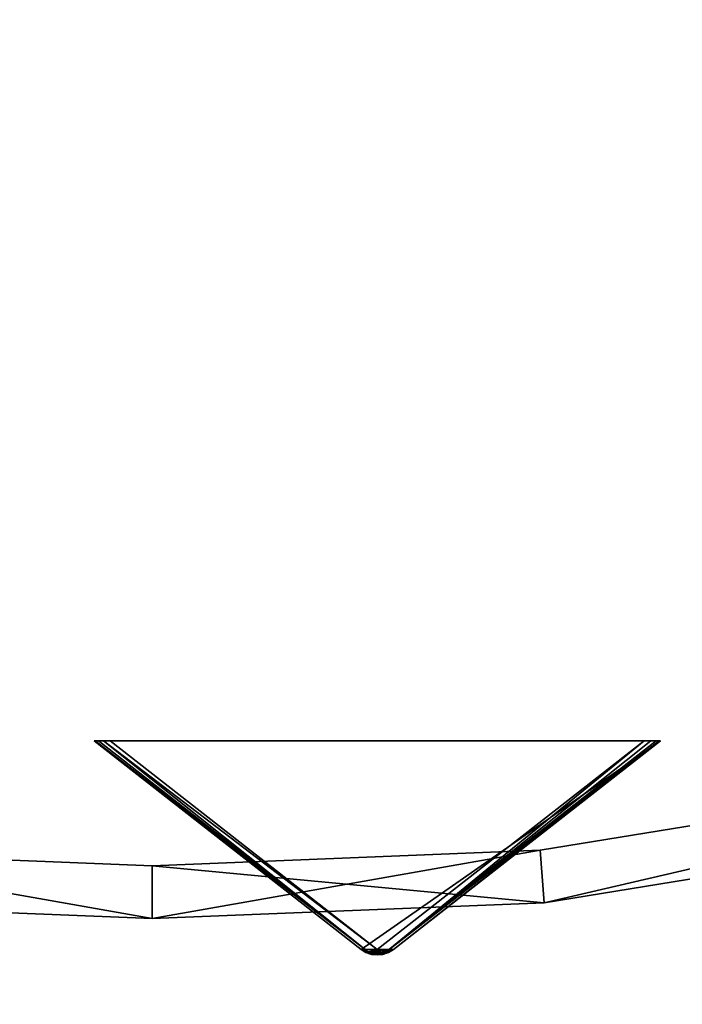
# Model space of a CAD drawing. Extents: x 1035 to 1594, y -280 to 280.
# Tile 50 of 256: x 1310 to 1335, y -188 to -151. Entities that reach past the tile are written whole.
import ezdxf

# ---------------------------------------------------------------- set-up
doc = ezdxf.new("R2010")
doc.units = 0
doc.header["$LTSCALE"] = 25.4
doc.layers.get('0').update_dxf_attribs({"color": 13, "linetype": 'CONTINUOUS'})

# ---------------------------------------------------------------- blocks, each defined once
blk = doc.blocks.new('GRUPUJ_2')
at = {"color": 254}
mesh = blk.add_polyface(dxfattribs=at)
corners = [(194.893, 0.024, 139.625), (194.455, 0.024, 139.625), (194.674, 0, 139.594), (195.102, 0.096, 139.717), (194.246, 0.096, 139.717), (195.29, 0.212, 139.866), (194.058, 0.212, 139.866), (205.424, 8.13, 150), (183.924, 8.13, 150)]
mesh.append_faces([[corners[k] for k in face] for face in [(0, 1, 2), (6, 7, 8)]], dxfattribs={"vtx0": -1, "color": 254})
mesh.append_faces([[corners[k] for k in face] for face in [(1, 3, 4), (4, 5, 6)]], dxfattribs={"vtx0": -1, "vtx1": -1, "color": 254})
mesh.append_faces([[corners[k] for k in face] for face in [(1, 0, 3), (4, 3, 5), (6, 5, 7)]], dxfattribs={"vtx0": -1, "vtx2": -1, "color": 254})
mesh = blk.add_polyface(dxfattribs=at)
corners = [(194.058, 0.212, 10.75), (183.924, 8.13, 150), (183.924, 8.13, 0.616), (194.058, 0.212, 139.866)]
mesh.append_faces([[corners[k] for k in face] for face in [(0, 1, 2), (1, 0, 3)]], dxfattribs={"vtx0": -1, "color": 254})
mesh = blk.add_polyface(dxfattribs=at)
corners = [(194.33, 0.125, 10.41), (183.924, 8.13, 0.616), (183.965, 8.13, 0.357)]
mesh.append_faces([[corners[k] for k in face] for face in [(0, 1, 2)]], dxfattribs={"color": 254})
mesh = blk.add_polyface(dxfattribs=at)
corners = [(184.281, 8.13, 0.041), (204.808, 8.13), (184.54, 8.13), (205.067, 8.13, 0.041), (184.086, 8.13, 0.162), (205.262, 8.13, 0.162), (183.965, 8.13, 0.357), (205.383, 8.13, 0.357), (183.924, 8.13, 0.616), (205.424, 8.13, 0.616), (183.924, 8.13, 150), (205.424, 8.13, 150)]
mesh.append_faces([[corners[k] for k in face] for face in [(0, 1, 2), (9, 10, 11)]], dxfattribs={"vtx0": -1, "color": 254})
mesh.append_faces([[corners[k] for k in face] for face in [(1, 0, 3), (3, 4, 5), (5, 6, 7), (7, 8, 9)]], dxfattribs={"vtx0": -1, "vtx1": -1, "color": 254})
mesh.append_faces([[corners[k] for k in face] for face in [(3, 0, 4), (5, 4, 6), (7, 6, 8), (9, 8, 10)]], dxfattribs={"vtx0": -1, "vtx2": -1, "color": 254})
mesh = blk.add_polyface(dxfattribs=at)
corners = [(194.058, 0.212, 10.75), (183.924, 8.13, 0.616), (194.33, 0.125, 10.41)]
mesh.append_faces([[corners[k] for k in face] for face in [(0, 1, 2)]], dxfattribs={"color": 254})
mesh = blk.add_polyface(dxfattribs=at)
corners = [(194.33, 0.125, 10.41), (183.965, 8.13, 0.357), (184.086, 8.13, 0.162)]
mesh.append_faces([[corners[k] for k in face] for face in [(0, 1, 2)]], dxfattribs={"color": 254})
mesh = blk.add_polyface(dxfattribs=at)
corners = [(194.33, 0.125, 10.41), (184.086, 8.13, 0.162), (184.281, 8.13, 0.041)]
mesh.append_faces([[corners[k] for k in face] for face in [(0, 1, 2)]], dxfattribs={"color": 254})
mesh = blk.add_polyface(dxfattribs=at)
corners = [(194.33, 0.125, 10.41), (184.281, 8.13, 0.041), (194.674, 0.212, 10.134)]
mesh.append_faces([[corners[k] for k in face] for face in [(0, 1, 2)]], dxfattribs={"color": 254})
mesh = blk.add_polyface(dxfattribs=at)
corners = [(194.674, 0.212, 10.134), (184.281, 8.13, 0.041), (184.54, 8.13)]
mesh.append_faces([[corners[k] for k in face] for face in [(0, 1, 2)]], dxfattribs={"color": 254})
mesh = blk.add_polyface(dxfattribs=at)
corners = [(194.674, 0.212, 10.134), (184.54, 8.13), (204.808, 8.13)]
mesh.append_faces([[corners[k] for k in face] for face in [(0, 1, 2)]], dxfattribs={"color": 254})
mesh = blk.add_polyface(dxfattribs=at)
corners = [(195.018, 0.125, 10.41), (194.674, 0.212, 10.134), (204.808, 8.13)]
mesh.append_faces([[corners[k] for k in face] for face in [(0, 1, 2)]], dxfattribs={"color": 254})
mesh = blk.add_polyface(dxfattribs=at)
corners = [(195.018, 0.125, 10.41), (205.067, 8.13, 0.041), (205.262, 8.13, 0.162)]
mesh.append_faces([[corners[k] for k in face] for face in [(0, 1, 2)]], dxfattribs={"color": 254})
mesh = blk.add_polyface(dxfattribs=at)
corners = [(195.018, 0.125, 10.41), (204.808, 8.13), (205.067, 8.13, 0.041)]
mesh.append_faces([[corners[k] for k in face] for face in [(0, 1, 2)]], dxfattribs={"color": 254})
mesh = blk.add_polyface(dxfattribs=at)
corners = [(195.018, 0.125, 10.41), (205.262, 8.13, 0.162), (205.383, 8.13, 0.357)]
mesh.append_faces([[corners[k] for k in face] for face in [(0, 1, 2)]], dxfattribs={"color": 254})
mesh = blk.add_polyface(dxfattribs=at)
corners = [(195.29, 0.212, 10.75), (195.018, 0.125, 10.41), (205.383, 8.13, 0.357)]
mesh.append_faces([[corners[k] for k in face] for face in [(0, 1, 2)]], dxfattribs={"color": 254})
mesh = blk.add_polyface(dxfattribs=at)
corners = [(205.424, 8.13, 150), (195.29, 0.212, 10.75), (205.424, 8.13, 0.616), (195.29, 0.212, 139.866)]
mesh.append_faces([[corners[k] for k in face] for face in [(0, 1, 2), (1, 0, 3)]], dxfattribs={"vtx0": -1, "color": 254})
mesh = blk.add_polyface(dxfattribs=at)
corners = [(195.29, 0.212, 10.75), (205.383, 8.13, 0.357), (205.424, 8.13, 0.616)]
mesh.append_faces([[corners[k] for k in face] for face in [(0, 1, 2)]], dxfattribs={"color": 254})
mesh = blk.add_polyface(dxfattribs=at)
corners = [(194.058, 0.212, 139.866), (194.058, 0.212, 10.75), (194.246, 0.096, 139.717)]
mesh.append_faces([[corners[k] for k in face] for face in [(0, 1, 2)]], dxfattribs={"color": 254})
mesh = blk.add_polyface(dxfattribs=at)
corners = [(194.246, 0.096, 139.717), (194.058, 0.212, 10.75), (194.382, 0.044, 10.75)]
mesh.append_faces([[corners[k] for k in face] for face in [(0, 1, 2)]], dxfattribs={"color": 254})
mesh = blk.add_polyface(dxfattribs=at)
corners = [(194.058, 0.212, 10.75), (194.33, 0.125, 10.41), (194.483, 0.049, 10.507)]
mesh.append_faces([[corners[k] for k in face] for face in [(0, 1, 2)]], dxfattribs={"color": 254})
mesh = blk.add_polyface(dxfattribs=at)
corners = [(194.058, 0.212, 10.75), (194.483, 0.049, 10.507), (194.382, 0.044, 10.75)]
mesh.append_faces([[corners[k] for k in face] for face in [(0, 1, 2)]], dxfattribs={"color": 254})
mesh = blk.add_polyface(dxfattribs=at)
corners = [(194.246, 0.096, 139.717), (194.382, 0.044, 10.75), (194.455, 0.024, 139.625)]
mesh.append_faces([[corners[k] for k in face] for face in [(0, 1, 2)]], dxfattribs={"color": 254})
mesh = blk.add_polyface(dxfattribs=at)
corners = [(194.483, 0.049, 10.507), (194.33, 0.125, 10.41), (194.674, 0.212, 10.134)]
mesh.append_faces([[corners[k] for k in face] for face in [(0, 1, 2)]], dxfattribs={"color": 254})
mesh = blk.add_polyface(dxfattribs=at)
corners = [(194.382, 0.044, 10.75), (194.483, 0.049, 10.507), (194.455, 0.024, 10.75)]
mesh.append_faces([[corners[k] for k in face] for face in [(0, 1, 2)]], dxfattribs={"color": 254})
mesh = blk.add_polyface(dxfattribs=at)
corners = [(194.455, 0.024, 139.625), (194.382, 0.044, 10.75), (194.455, 0.024, 10.75)]
mesh.append_faces([[corners[k] for k in face] for face in [(0, 1, 2)]], dxfattribs={"color": 254})
mesh = blk.add_polyface(dxfattribs=at)
corners = [(194.455, 0.024, 10.75), (194.483, 0.049, 10.507), (194.893, 0.024, 10.75)]
mesh.append_faces([[corners[k] for k in face] for face in [(0, 1, 2)]], dxfattribs={"color": 254})
mesh = blk.add_polyface(dxfattribs=at)
corners = [(194.893, 0.024, 139.625), (194.674, 0, 139.594), (194.455, 0.024, 10.75)]
mesh.append_faces([[corners[k] for k in face] for face in [(0, 1, 2)]], dxfattribs={"color": 254})
mesh = blk.add_polyface(dxfattribs=at)
corners = [(194.893, 0.024, 139.625), (194.455, 0.024, 10.75), (194.893, 0.024, 10.75)]
mesh.append_faces([[corners[k] for k in face] for face in [(0, 1, 2)]], dxfattribs={"color": 254})
mesh = blk.add_polyface(dxfattribs=at)
corners = [(194.455, 0.024, 139.625), (194.455, 0.024, 10.75), (194.674, 0, 139.594)]
mesh.append_faces([[corners[k] for k in face] for face in [(0, 1, 2)]], dxfattribs={"color": 254})
mesh = blk.add_polyface(dxfattribs=at)
corners = [(194.674, 0.022, 10.541), (194.483, 0.049, 10.507), (194.674, 0.212, 10.134)]
mesh.append_faces([[corners[k] for k in face] for face in [(0, 1, 2)]], dxfattribs={"color": 254})
mesh = blk.add_polyface(dxfattribs=at)
corners = [(194.893, 0.024, 10.75), (194.483, 0.049, 10.507), (194.674, 0.022, 10.541)]
mesh.append_faces([[corners[k] for k in face] for face in [(0, 1, 2)]], dxfattribs={"color": 254})
mesh = blk.add_polyface(dxfattribs=at)
corners = [(194.865, 0.049, 10.507), (194.674, 0.212, 10.134), (195.018, 0.125, 10.41)]
mesh.append_faces([[corners[k] for k in face] for face in [(0, 1, 2)]], dxfattribs={"color": 254})
mesh = blk.add_polyface(dxfattribs=at)
corners = [(194.674, 0.022, 10.541), (194.674, 0.212, 10.134), (194.865, 0.049, 10.507)]
mesh.append_faces([[corners[k] for k in face] for face in [(0, 1, 2)]], dxfattribs={"color": 254})
mesh = blk.add_polyface(dxfattribs=at)
corners = [(194.893, 0.024, 10.75), (194.674, 0.022, 10.541), (194.865, 0.049, 10.507)]
mesh.append_faces([[corners[k] for k in face] for face in [(0, 1, 2)]], dxfattribs={"color": 254})
mesh = blk.add_polyface(dxfattribs=at)
corners = [(194.966, 0.044, 10.75), (194.865, 0.049, 10.507), (195.018, 0.125, 10.41)]
mesh.append_faces([[corners[k] for k in face] for face in [(0, 1, 2)]], dxfattribs={"color": 254})
mesh = blk.add_polyface(dxfattribs=at)
corners = [(194.893, 0.024, 10.75), (194.865, 0.049, 10.507), (194.966, 0.044, 10.75)]
mesh.append_faces([[corners[k] for k in face] for face in [(0, 1, 2)]], dxfattribs={"color": 254})
mesh = blk.add_polyface(dxfattribs=at)
corners = [(195.29, 0.212, 139.866), (195.102, 0.096, 139.717), (194.893, 0.024, 10.75)]
mesh.append_faces([[corners[k] for k in face] for face in [(0, 1, 2)]], dxfattribs={"color": 254})
mesh = blk.add_polyface(dxfattribs=at)
corners = [(195.29, 0.212, 139.866), (194.893, 0.024, 10.75), (194.966, 0.044, 10.75)]
mesh.append_faces([[corners[k] for k in face] for face in [(0, 1, 2)]], dxfattribs={"color": 254})
mesh = blk.add_polyface(dxfattribs=at)
corners = [(195.102, 0.096, 139.717), (194.893, 0.024, 139.625), (194.893, 0.024, 10.75)]
mesh.append_faces([[corners[k] for k in face] for face in [(0, 1, 2)]], dxfattribs={"color": 254})
mesh = blk.add_polyface(dxfattribs=at)
corners = [(195.29, 0.212, 139.866), (194.966, 0.044, 10.75), (195.29, 0.212, 10.75)]
mesh.append_faces([[corners[k] for k in face] for face in [(0, 1, 2)]], dxfattribs={"color": 254})
mesh = blk.add_polyface(dxfattribs=at)
corners = [(194.966, 0.044, 10.75), (195.018, 0.125, 10.41), (195.29, 0.212, 10.75)]
mesh.append_faces([[corners[k] for k in face] for face in [(0, 1, 2)]], dxfattribs={"color": 254})
blk = doc.blocks.new('CRISTAL-M-7628-7627_STL_1')
at = {"color": 0}
blk.add_blockref('GRUPUJ_2', (99.022, -186.38, 117.002), dxfattribs=at)
at = {"color": 250}
mesh = blk.add_polyface(dxfattribs=at)
corners = [(5.38, -11.274, 430.002), (7.378, -11.194, 430.002), (7.194, 33.75, 430.002), (10.811, -56.007, 430.002), (12.771, -55.607, 430.002), (23.348, -99.289, 430.002), (25.218, -98.58, 430.002), (42.665, -140, 430.002), (44.397, -139, 430.002), (68.263, -177.085, 430.002), (69.812, -175.82, 430.002), (99.478, -209.583, 430.002), (100.804, -208.086, 430.002), (135.502, -236.653, 430.002), (136.571, -234.963, 430.002), (175.402, -257.594, 430.002), (176.186, -255.754, 430.002), (218.144, -271.864, 430.002), (218.623, -269.922, 430.002), (262.622, -279.092, 430.002), (262.783, -277.099, 430.002), (285.152, -280, 430.002), (285.152, -278, 430.002), (307.683, -279.092, 430.002), (307.522, -277.099, 430.002), (351.682, -269.922, 430.002), (352.161, -271.864, 430.002), (394.119, -255.754, 430.002), (394.903, -257.594, 430.002), (433.734, -234.963, 430.002), (434.803, -236.653, 430.002), (469.501, -208.086, 430.002), (470.827, -209.583, 430.002), (500.493, -175.82, 430.002), (502.042, -177.085, 430.002), (525.908, -139, 430.002), (527.64, -140, 430.002), (545.087, -98.58, 430.002), (546.957, -99.289, 430.002), (557.534, -55.607, 430.002), (559.494, -56.007, 430.002), (562.927, -11.194, 430.002), (564.925, -11.274, 430.002), (563.111, 33.75, 430.002), (9.179, 33.509, 430.002), (16.207, 77.901, 430.002), (18.128, 77.344, 430.002), (32.186, 120.034, 430.002), (33.993, 119.177, 430.002), (54.717, 159.058, 430.002), (56.363, 157.922, 430.002), (83.216, 193.963, 430.002), (84.658, 192.577, 430.002), (116.945, 223.844, 430.002), (118.146, 222.245, 430.002), (155.03, 247.928, 430.002), (155.959, 246.157, 430.002), (196.485, 265.59, 430.002), (197.119, 263.693, 430.002), (240.237, 276.374, 430.002), (240.558, 274.4, 430.002), (285.152, 280, 430.002), (285.152, 278, 430.002), (329.747, 274.4, 430.002), (330.068, 276.374, 430.002), (373.186, 263.693, 430.002), (373.819, 265.59, 430.002), (414.345, 246.157, 430.002), (415.275, 247.928, 430.002), (452.159, 222.245, 430.002), (453.36, 223.844, 430.002), (485.647, 192.577, 430.002), (487.089, 193.963, 430.002), (513.942, 157.922, 430.002), (515.588, 159.058, 430.002), (536.312, 119.177, 430.002), (538.119, 120.034, 430.002), (552.177, 77.344, 430.002), (554.098, 77.901, 430.002), (561.126, 33.509, 430.002)]
mesh.append_faces([[corners[k] for k in face] for face in [(0, 1, 2), (1, 3, 4), (4, 5, 6), (6, 7, 8), (8, 9, 10), (10, 11, 12), (12, 13, 14), (14, 15, 16), (16, 17, 18), (18, 19, 20), (20, 21, 22), (22, 23, 24), (24, 23, 25), (25, 26, 27), (27, 28, 29), (29, 30, 31), (31, 32, 33), (33, 34, 35), (35, 36, 37), (37, 38, 39), (39, 40, 41), (2, 44, 45), (44, 2, 1), (45, 46, 47), (47, 48, 49), (49, 50, 51), (51, 52, 53), (53, 54, 55), (55, 56, 57), (57, 58, 59), (59, 60, 61), (61, 63, 64), (64, 65, 66), (66, 67, 68), (68, 69, 70), (70, 71, 72), (72, 73, 74), (74, 75, 76), (76, 77, 78), (78, 79, 43)]], dxfattribs={"vtx0": -1, "vtx1": -1, "color": 250})
mesh.append_faces([[corners[k] for k in face] for face in [(1, 0, 3), (4, 3, 5), (6, 5, 7), (8, 7, 9), (10, 9, 11), (12, 11, 13), (14, 13, 15), (16, 15, 17), (18, 17, 19), (20, 19, 21), (22, 21, 23), (25, 23, 26), (27, 26, 28), (29, 28, 30), (31, 30, 32), (33, 32, 34), (35, 34, 36), (37, 36, 38), (39, 38, 40), (41, 40, 42), (41, 42, 43), (45, 44, 46), (47, 46, 48), (49, 48, 50), (51, 50, 52), (53, 52, 54), (55, 54, 56), (57, 56, 58), (59, 58, 60), (61, 60, 62), (61, 62, 63), (64, 63, 65), (66, 65, 67), (68, 67, 69), (70, 69, 71), (72, 71, 73), (74, 73, 75), (76, 75, 77), (78, 77, 79), (43, 79, 41)]], dxfattribs={"vtx0": -1, "vtx2": -1, "color": 250})
mesh = blk.add_polyface(dxfattribs=at)
corners = [(7.194, 33.75, 410.002), (9.179, 33.509, 410.002), (7.378, -11.194, 410.002), (16.207, 77.901, 410.002), (18.128, 77.344, 410.002), (32.186, 120.034, 410.002), (33.993, 119.177, 410.002), (54.717, 159.058, 410.002), (56.363, 157.922, 410.002), (83.216, 193.963, 410.002), (84.658, 192.577, 410.002), (116.945, 223.844, 410.002), (118.146, 222.245, 410.002), (155.03, 247.928, 410.002), (155.959, 246.157, 410.002), (196.485, 265.59, 410.002), (197.119, 263.693, 410.002), (240.237, 276.374, 410.002), (240.558, 274.4, 410.002), (285.152, 280, 410.002), (285.152, 278, 410.002), (330.068, 276.374, 410.002), (329.747, 274.4, 410.002), (373.186, 263.693, 410.002), (373.819, 265.59, 410.002), (414.345, 246.157, 410.002), (415.275, 247.928, 410.002), (452.159, 222.245, 410.002), (453.36, 223.844, 410.002), (485.647, 192.577, 410.002), (487.089, 193.963, 410.002), (513.942, 157.922, 410.002), (515.588, 159.058, 410.002), (536.312, 119.177, 410.002), (538.119, 120.034, 410.002), (552.177, 77.344, 410.002), (554.098, 77.901, 410.002), (561.126, 33.509, 410.002), (563.111, 33.75, 410.002), (562.927, -11.194, 410.002), (5.38, -11.274, 410.002), (10.811, -56.007, 410.002), (12.771, -55.607, 410.002), (23.348, -99.289, 410.002), (25.218, -98.58, 410.002), (42.665, -140, 410.002), (44.397, -139, 410.002), (68.263, -177.085, 410.002), (69.812, -175.82, 410.002), (99.478, -209.583, 410.002), (100.804, -208.086, 410.002), (135.502, -236.653, 410.002), (136.571, -234.963, 410.002), (175.402, -257.594, 410.002), (176.186, -255.754, 410.002), (218.144, -271.864, 410.002), (218.623, -269.922, 410.002), (262.622, -279.092, 410.002), (262.783, -277.099, 410.002), (285.152, -280, 410.002), (285.152, -278, 410.002), (307.522, -277.099, 410.002), (307.683, -279.092, 410.002), (351.682, -269.922, 410.002), (352.161, -271.864, 410.002), (394.119, -255.754, 410.002), (394.903, -257.594, 410.002), (433.734, -234.963, 410.002), (434.803, -236.653, 410.002), (469.501, -208.086, 410.002), (470.827, -209.583, 410.002), (500.493, -175.82, 410.002), (502.042, -177.085, 410.002), (525.908, -139, 410.002), (527.64, -140, 410.002), (545.087, -98.58, 410.002), (546.957, -99.289, 410.002), (557.534, -55.607, 410.002), (559.494, -56.007, 410.002), (564.925, -11.274, 410.002)]
mesh.append_faces([[corners[k] for k in face] for face in [(1, 3, 4), (4, 5, 6), (6, 7, 8), (8, 9, 10), (10, 11, 12), (12, 13, 14), (14, 15, 16), (16, 17, 18), (18, 19, 20), (20, 21, 22), (22, 21, 23), (23, 24, 25), (25, 26, 27), (27, 28, 29), (29, 30, 31), (31, 32, 33), (33, 34, 35), (35, 36, 37), (37, 38, 39), (40, 2, 41), (41, 42, 43), (43, 44, 45), (45, 46, 47), (47, 48, 49), (49, 50, 51), (51, 52, 53), (53, 54, 55), (55, 56, 57), (57, 58, 59), (59, 61, 62), (62, 63, 64), (64, 65, 66), (66, 67, 68), (68, 69, 70), (70, 71, 72), (72, 73, 74), (74, 75, 76), (76, 77, 78), (78, 39, 79), (79, 39, 38)]], dxfattribs={"vtx0": -1, "vtx1": -1, "color": 250})
mesh.append_faces([[corners[k] for k in face] for face in [(0, 1, 2), (1, 0, 3), (4, 3, 5), (6, 5, 7), (8, 7, 9), (10, 9, 11), (12, 11, 13), (14, 13, 15), (16, 15, 17), (18, 17, 19), (20, 19, 21), (23, 21, 24), (25, 24, 26), (27, 26, 28), (29, 28, 30), (31, 30, 32), (33, 32, 34), (35, 34, 36), (37, 36, 38), (2, 40, 0), (41, 2, 42), (43, 42, 44), (45, 44, 46), (47, 46, 48), (49, 48, 50), (51, 50, 52), (53, 52, 54), (55, 54, 56), (57, 56, 58), (59, 58, 60), (59, 60, 61), (62, 61, 63), (64, 63, 65), (66, 65, 67), (68, 67, 69), (70, 69, 71), (72, 71, 73), (74, 73, 75), (76, 75, 77), (78, 77, 39)]], dxfattribs={"vtx0": -1, "vtx2": -1, "color": 250})
mesh = blk.add_polyface(dxfattribs=at)
corners = [(22.865, -10.57, 417.002), (24.864, -10.489, 417.002), (24.566, 31.641, 417.002), (27.957, -52.507, 417.002), (29.917, -52.107, 417.002), (39.711, -93.084, 417.002), (41.581, -92.375, 417.002), (57.821, -131.25, 417.002), (59.553, -130.25, 417.002), (81.819, -166.017, 417.002), (83.368, -164.752, 417.002), (111.083, -196.484, 417.002), (112.409, -194.987, 417.002), (144.855, -221.862, 417.002), (145.924, -220.172, 417.002), (182.261, -241.495, 417.002), (183.045, -239.655, 417.002), (222.332, -254.872, 417.002), (222.811, -252.93, 417.002), (264.03, -261.649, 417.002), (264.191, -259.655, 417.002), (285.152, -262.5, 417.002), (285.152, -260.5, 417.002), (306.275, -261.649, 417.002), (306.114, -259.655, 417.002), (347.494, -252.93, 417.002), (347.973, -254.872, 417.002), (387.26, -239.655, 417.002), (388.044, -241.495, 417.002), (424.381, -220.172, 417.002), (425.45, -221.862, 417.002), (457.896, -194.987, 417.002), (459.222, -196.484, 417.002), (486.937, -164.752, 417.002), (488.486, -166.017, 417.002), (510.752, -130.25, 417.002), (512.484, -131.25, 417.002), (528.724, -92.375, 417.002), (530.594, -93.084, 417.002), (540.388, -52.107, 417.002), (542.348, -52.507, 417.002), (545.441, -10.489, 417.002), (547.44, -10.57, 417.002), (545.739, 31.641, 417.002), (26.552, 31.4, 417.002), (33.016, 73.032, 417.002), (34.937, 72.476, 417.002), (47.997, 112.532, 417.002), (49.804, 111.674, 417.002), (69.119, 149.117, 417.002), (70.765, 147.981, 417.002), (95.837, 181.84, 417.002), (97.279, 180.455, 417.002), (127.458, 209.854, 417.002), (128.659, 208.255, 417.002), (163.163, 232.432, 417.002), (164.092, 230.661, 417.002), (202.027, 248.991, 417.002), (202.66, 247.094, 417.002), (243.044, 259.101, 417.002), (243.365, 257.127, 417.002), (285.152, 262.5, 417.002), (285.152, 260.5, 417.002), (326.94, 257.127, 417.002), (327.26, 259.101, 417.002), (367.644, 247.094, 417.002), (368.278, 248.991, 417.002), (406.213, 230.661, 417.002), (407.142, 232.432, 417.002), (441.646, 208.255, 417.002), (442.847, 209.854, 417.002), (473.026, 180.455, 417.002), (474.468, 181.84, 417.002), (499.54, 147.981, 417.002), (501.186, 149.117, 417.002), (520.501, 111.674, 417.002), (522.308, 112.532, 417.002), (535.367, 72.476, 417.002), (537.288, 73.032, 417.002), (543.753, 31.4, 417.002)]
mesh.append_faces([[corners[k] for k in face] for face in [(0, 1, 2), (1, 3, 4), (4, 5, 6), (6, 7, 8), (8, 9, 10), (10, 11, 12), (12, 13, 14), (14, 15, 16), (16, 17, 18), (18, 19, 20), (20, 21, 22), (22, 23, 24), (24, 23, 25), (25, 26, 27), (27, 28, 29), (29, 30, 31), (31, 32, 33), (33, 34, 35), (35, 36, 37), (37, 38, 39), (39, 40, 41), (2, 44, 45), (44, 2, 1), (45, 46, 47), (47, 48, 49), (49, 50, 51), (51, 52, 53), (53, 54, 55), (55, 56, 57), (57, 58, 59), (59, 60, 61), (61, 63, 64), (64, 65, 66), (66, 67, 68), (68, 69, 70), (70, 71, 72), (72, 73, 74), (74, 75, 76), (76, 77, 78), (78, 79, 43)]], dxfattribs={"vtx0": -1, "vtx1": -1, "color": 250})
mesh.append_faces([[corners[k] for k in face] for face in [(1, 0, 3), (4, 3, 5), (6, 5, 7), (8, 7, 9), (10, 9, 11), (12, 11, 13), (14, 13, 15), (16, 15, 17), (18, 17, 19), (20, 19, 21), (22, 21, 23), (25, 23, 26), (27, 26, 28), (29, 28, 30), (31, 30, 32), (33, 32, 34), (35, 34, 36), (37, 36, 38), (39, 38, 40), (41, 40, 42), (41, 42, 43), (45, 44, 46), (47, 46, 48), (49, 48, 50), (51, 50, 52), (53, 52, 54), (55, 54, 56), (57, 56, 58), (59, 58, 60), (61, 60, 62), (61, 62, 63), (64, 63, 65), (66, 65, 67), (68, 67, 69), (70, 69, 71), (72, 71, 73), (74, 73, 75), (76, 75, 77), (78, 77, 79), (43, 79, 41)]], dxfattribs={"vtx0": -1, "vtx2": -1, "color": 250})
mesh = blk.add_polyface(dxfattribs=at)
corners = [(24.566, 31.641, 410.002), (26.552, 31.4, 410.002), (24.864, -10.489, 410.002), (33.016, 73.032, 410.002), (34.937, 72.476, 410.002), (47.997, 112.532, 410.002), (49.804, 111.674, 410.002), (69.119, 149.117, 410.002), (70.765, 147.981, 410.002), (95.837, 181.84, 410.002), (97.279, 180.455, 410.002), (127.458, 209.854, 410.002), (128.659, 208.255, 410.002), (163.163, 232.432, 410.002), (164.092, 230.661, 410.002), (202.027, 248.991, 410.002), (202.66, 247.094, 410.002), (243.044, 259.101, 410.002), (243.365, 257.127, 410.002), (285.152, 262.5, 410.002), (285.152, 260.5, 410.002), (327.26, 259.101, 410.002), (326.94, 257.127, 410.002), (367.644, 247.094, 410.002), (368.278, 248.991, 410.002), (406.213, 230.661, 410.002), (407.142, 232.432, 410.002), (441.646, 208.255, 410.002), (442.847, 209.854, 410.002), (473.026, 180.455, 410.002), (474.468, 181.84, 410.002), (499.54, 147.981, 410.002), (501.186, 149.117, 410.002), (520.501, 111.674, 410.002), (522.308, 112.532, 410.002), (535.367, 72.476, 410.002), (537.288, 73.032, 410.002), (543.753, 31.4, 410.002), (545.739, 31.641, 410.002), (545.441, -10.489, 410.002), (22.865, -10.57, 410.002), (27.957, -52.507, 410.002), (29.917, -52.107, 410.002), (39.711, -93.084, 410.002), (41.581, -92.375, 410.002), (57.821, -131.25, 410.002), (59.553, -130.25, 410.002), (81.819, -166.017, 410.002), (83.368, -164.752, 410.002), (111.083, -196.484, 410.002), (112.409, -194.987, 410.002), (144.855, -221.862, 410.002), (145.924, -220.172, 410.002), (182.261, -241.495, 410.002), (183.045, -239.655, 410.002), (222.332, -254.872, 410.002), (222.811, -252.93, 410.002), (264.03, -261.649, 410.002), (264.191, -259.655, 410.002), (285.152, -262.5, 410.002), (285.152, -260.5, 410.002), (306.114, -259.655, 410.002), (306.275, -261.649, 410.002), (347.494, -252.93, 410.002), (347.973, -254.872, 410.002), (387.26, -239.655, 410.002), (388.044, -241.495, 410.002), (424.381, -220.172, 410.002), (425.45, -221.862, 410.002), (457.896, -194.987, 410.002), (459.222, -196.484, 410.002), (486.937, -164.752, 410.002), (488.486, -166.017, 410.002), (510.752, -130.25, 410.002), (512.484, -131.25, 410.002), (528.724, -92.375, 410.002), (530.594, -93.084, 410.002), (540.388, -52.107, 410.002), (542.348, -52.507, 410.002), (547.44, -10.57, 410.002)]
mesh.append_faces([[corners[k] for k in face] for face in [(1, 3, 4), (4, 5, 6), (6, 7, 8), (8, 9, 10), (10, 11, 12), (12, 13, 14), (14, 15, 16), (16, 17, 18), (18, 19, 20), (20, 21, 22), (22, 21, 23), (23, 24, 25), (25, 26, 27), (27, 28, 29), (29, 30, 31), (31, 32, 33), (33, 34, 35), (35, 36, 37), (37, 38, 39), (40, 2, 41), (41, 42, 43), (43, 44, 45), (45, 46, 47), (47, 48, 49), (49, 50, 51), (51, 52, 53), (53, 54, 55), (55, 56, 57), (57, 58, 59), (59, 61, 62), (62, 63, 64), (64, 65, 66), (66, 67, 68), (68, 69, 70), (70, 71, 72), (72, 73, 74), (74, 75, 76), (76, 77, 78), (78, 39, 79), (79, 39, 38)]], dxfattribs={"vtx0": -1, "vtx1": -1, "color": 250})
mesh.append_faces([[corners[k] for k in face] for face in [(0, 1, 2), (1, 0, 3), (4, 3, 5), (6, 5, 7), (8, 7, 9), (10, 9, 11), (12, 11, 13), (14, 13, 15), (16, 15, 17), (18, 17, 19), (20, 19, 21), (23, 21, 24), (25, 24, 26), (27, 26, 28), (29, 28, 30), (31, 30, 32), (33, 32, 34), (35, 34, 36), (37, 36, 38), (2, 40, 0), (41, 2, 42), (43, 42, 44), (45, 44, 46), (47, 46, 48), (49, 48, 50), (51, 50, 52), (53, 52, 54), (55, 54, 56), (57, 56, 58), (59, 58, 60), (59, 60, 61), (62, 61, 63), (64, 63, 65), (66, 65, 67), (68, 67, 69), (70, 69, 71), (72, 71, 73), (74, 73, 75), (76, 75, 77), (78, 77, 39)]], dxfattribs={"vtx0": -1, "vtx2": -1, "color": 250})
mesh = blk.add_polyface(dxfattribs=at)
corners = [(100.302, -7.449, 284.002), (102.301, -7.369, 284.002), (101.501, 22.299, 284.002), (103.891, -37.005, 284.002), (105.851, -36.605, 284.002), (112.174, -65.602, 284.002), (114.044, -64.893, 284.002), (124.938, -92.5, 284.002), (126.67, -91.5, 284.002), (141.851, -117.002, 284.002), (143.4, -115.738, 284.002), (162.475, -138.474, 284.002), (163.801, -136.977, 284.002), (186.276, -156.36, 284.002), (187.345, -154.67, 284.002), (212.639, -170.196, 284.002), (213.423, -168.356, 284.002), (240.879, -179.624, 284.002), (241.358, -177.682, 284.002), (270.266, -184.4, 284.002), (270.427, -182.407, 284.002), (285.152, -185, 284.002), (285.152, -183, 284.002), (300.039, -184.4, 284.002), (299.878, -182.407, 284.002), (328.947, -177.682, 284.002), (329.426, -179.624, 284.002), (356.882, -168.356, 284.002), (357.666, -170.196, 284.002), (382.96, -154.67, 284.002), (384.029, -156.36, 284.002), (406.504, -136.977, 284.002), (407.83, -138.474, 284.002), (426.905, -115.738, 284.002), (428.454, -117.002, 284.002), (443.635, -91.5, 284.002), (445.367, -92.5, 284.002), (456.26, -64.893, 284.002), (458.13, -65.602, 284.002), (464.454, -36.605, 284.002), (466.414, -37.005, 284.002), (468.004, -7.369, 284.002), (470.002, -7.449, 284.002), (468.804, 22.299, 284.002), (103.487, 22.058, 284.002), (107.457, 51.47, 284.002), (109.378, 50.914, 284.002), (118.014, 79.308, 284.002), (119.821, 78.451, 284.002), (132.9, 105.092, 284.002), (134.546, 103.956, 284.002), (151.73, 128.154, 284.002), (153.172, 126.769, 284.002), (174.015, 147.897, 284.002), (175.217, 146.298, 284.002), (199.179, 163.809, 284.002), (200.108, 162.038, 284.002), (226.569, 175.479, 284.002), (227.202, 173.582, 284.002), (255.476, 182.604, 284.002), (255.797, 180.63, 284.002), (285.152, 185, 284.002), (285.152, 183, 284.002), (314.508, 180.63, 284.002), (314.829, 182.604, 284.002), (343.103, 173.582, 284.002), (343.736, 175.479, 284.002), (370.197, 162.038, 284.002), (371.126, 163.809, 284.002), (395.088, 146.298, 284.002), (396.29, 147.897, 284.002), (417.133, 126.769, 284.002), (418.575, 128.154, 284.002), (435.759, 103.956, 284.002), (437.404, 105.092, 284.002), (450.484, 78.451, 284.002), (452.291, 79.308, 284.002), (460.927, 50.914, 284.002), (462.848, 51.47, 284.002), (466.818, 22.058, 284.002)]
mesh.append_faces([[corners[k] for k in face] for face in [(0, 1, 2), (1, 3, 4), (4, 5, 6), (6, 7, 8), (8, 9, 10), (10, 11, 12), (12, 13, 14), (14, 15, 16), (16, 17, 18), (18, 19, 20), (20, 21, 22), (22, 23, 24), (24, 23, 25), (25, 26, 27), (27, 28, 29), (29, 30, 31), (31, 32, 33), (33, 34, 35), (35, 36, 37), (37, 38, 39), (39, 40, 41), (2, 44, 45), (44, 2, 1), (45, 46, 47), (47, 48, 49), (49, 50, 51), (51, 52, 53), (53, 54, 55), (55, 56, 57), (57, 58, 59), (59, 60, 61), (61, 63, 64), (64, 65, 66), (66, 67, 68), (68, 69, 70), (70, 71, 72), (72, 73, 74), (74, 75, 76), (76, 77, 78), (78, 79, 43)]], dxfattribs={"vtx0": -1, "vtx1": -1, "color": 250})
mesh.append_faces([[corners[k] for k in face] for face in [(1, 0, 3), (4, 3, 5), (6, 5, 7), (8, 7, 9), (10, 9, 11), (12, 11, 13), (14, 13, 15), (16, 15, 17), (18, 17, 19), (20, 19, 21), (22, 21, 23), (25, 23, 26), (27, 26, 28), (29, 28, 30), (31, 30, 32), (33, 32, 34), (35, 34, 36), (37, 36, 38), (39, 38, 40), (41, 40, 42), (41, 42, 43), (45, 44, 46), (47, 46, 48), (49, 48, 50), (51, 50, 52), (53, 52, 54), (55, 54, 56), (57, 56, 58), (59, 58, 60), (61, 60, 62), (61, 62, 63), (64, 63, 65), (66, 65, 67), (68, 67, 69), (70, 69, 71), (72, 71, 73), (74, 73, 75), (76, 75, 77), (78, 77, 79), (43, 79, 41)]], dxfattribs={"vtx0": -1, "vtx2": -1, "color": 250})
mesh = blk.add_polyface(dxfattribs=at)
corners = [(101.501, 22.299, 277.002), (103.487, 22.058, 277.002), (102.301, -7.369, 277.002), (107.457, 51.47, 277.002), (109.378, 50.914, 277.002), (118.014, 79.308, 277.002), (119.821, 78.451, 277.002), (132.9, 105.092, 277.002), (134.546, 103.956, 277.002), (151.73, 128.154, 277.002), (153.172, 126.769, 277.002), (174.015, 147.897, 277.002), (175.217, 146.298, 277.002), (199.179, 163.809, 277.002), (200.108, 162.038, 277.002), (226.569, 175.479, 277.002), (227.202, 173.582, 277.002), (255.476, 182.604, 277.002), (255.797, 180.63, 277.002), (285.152, 185, 277.002), (285.152, 183, 277.002), (314.829, 182.604, 277.002), (314.508, 180.63, 277.002), (343.103, 173.582, 277.002), (343.736, 175.479, 277.002), (370.197, 162.038, 277.002), (371.126, 163.809, 277.002), (395.088, 146.298, 277.002), (396.29, 147.897, 277.002), (417.133, 126.769, 277.002), (418.575, 128.154, 277.002), (435.759, 103.956, 277.002), (437.404, 105.092, 277.002), (450.484, 78.451, 277.002), (452.291, 79.308, 277.002), (460.927, 50.914, 277.002), (462.848, 51.47, 277.002), (466.818, 22.058, 277.002), (468.804, 22.299, 277.002), (468.004, -7.369, 277.002), (100.302, -7.449, 277.002), (103.891, -37.005, 277.002), (105.851, -36.605, 277.002), (112.174, -65.602, 277.002), (114.044, -64.893, 277.002), (124.938, -92.5, 277.002), (126.67, -91.5, 277.002), (141.851, -117.002, 277.002), (143.4, -115.738, 277.002), (162.475, -138.474, 277.002), (163.801, -136.977, 277.002), (186.276, -156.36, 277.002), (187.345, -154.67, 277.002), (212.639, -170.196, 277.002), (213.423, -168.356, 277.002), (240.879, -179.624, 277.002), (241.358, -177.682, 277.002), (270.266, -184.4, 277.002), (270.427, -182.407, 277.002), (285.152, -185, 277.002), (285.152, -183, 277.002), (299.878, -182.407, 277.002), (300.039, -184.4, 277.002), (328.947, -177.682, 277.002), (329.426, -179.624, 277.002), (356.882, -168.356, 277.002), (357.666, -170.196, 277.002), (382.96, -154.67, 277.002), (384.029, -156.36, 277.002), (406.504, -136.977, 277.002), (407.83, -138.474, 277.002), (426.905, -115.738, 277.002), (428.454, -117.002, 277.002), (443.635, -91.5, 277.002), (445.367, -92.5, 277.002), (456.26, -64.893, 277.002), (458.13, -65.602, 277.002), (464.454, -36.605, 277.002), (466.414, -37.005, 277.002), (470.002, -7.449, 277.002)]
mesh.append_faces([[corners[k] for k in face] for face in [(1, 3, 4), (4, 5, 6), (6, 7, 8), (8, 9, 10), (10, 11, 12), (12, 13, 14), (14, 15, 16), (16, 17, 18), (18, 19, 20), (20, 21, 22), (22, 21, 23), (23, 24, 25), (25, 26, 27), (27, 28, 29), (29, 30, 31), (31, 32, 33), (33, 34, 35), (35, 36, 37), (37, 38, 39), (40, 2, 41), (41, 42, 43), (43, 44, 45), (45, 46, 47), (47, 48, 49), (49, 50, 51), (51, 52, 53), (53, 54, 55), (55, 56, 57), (57, 58, 59), (59, 61, 62), (62, 63, 64), (64, 65, 66), (66, 67, 68), (68, 69, 70), (70, 71, 72), (72, 73, 74), (74, 75, 76), (76, 77, 78), (78, 39, 79), (79, 39, 38)]], dxfattribs={"vtx0": -1, "vtx1": -1, "color": 250})
mesh.append_faces([[corners[k] for k in face] for face in [(0, 1, 2), (1, 0, 3), (4, 3, 5), (6, 5, 7), (8, 7, 9), (10, 9, 11), (12, 11, 13), (14, 13, 15), (16, 15, 17), (18, 17, 19), (20, 19, 21), (23, 21, 24), (25, 24, 26), (27, 26, 28), (29, 28, 30), (31, 30, 32), (33, 32, 34), (35, 34, 36), (37, 36, 38), (2, 40, 0), (41, 2, 42), (43, 42, 44), (45, 44, 46), (47, 46, 48), (49, 48, 50), (51, 50, 52), (53, 52, 54), (55, 54, 56), (57, 56, 58), (59, 58, 60), (59, 60, 61), (62, 61, 63), (64, 63, 65), (66, 65, 67), (68, 67, 69), (70, 69, 71), (72, 71, 73), (74, 73, 75), (76, 75, 77), (78, 77, 39)]], dxfattribs={"vtx0": -1, "vtx2": -1, "color": 250})
mesh = blk.add_polyface(dxfattribs=at)
corners = [(299.878, -182.407, 284.002), (328.947, -177.682, 277.002), (299.878, -182.407, 277.002), (328.947, -177.682, 284.002)]
mesh.append_faces([[corners[k] for k in face] for face in [(0, 1, 2), (1, 0, 3)]], dxfattribs={"vtx0": -1, "color": 250})
mesh = blk.add_polyface(dxfattribs=at)
corners = [(329.426, -179.624, 284.002), (300.039, -184.4, 277.002), (329.426, -179.624, 277.002), (300.039, -184.4, 284.002)]
mesh.append_faces([[corners[k] for k in face] for face in [(0, 1, 2), (1, 0, 3)]], dxfattribs={"vtx0": -1, "color": 250})
mesh = blk.add_polyface(dxfattribs=at)
corners = [(270.427, -182.407, 284.002), (285.152, -183, 277.002), (270.427, -182.407, 277.002), (285.152, -183, 284.002)]
mesh.append_faces([[corners[k] for k in face] for face in [(0, 1, 2), (1, 0, 3)]], dxfattribs={"vtx0": -1, "color": 250})
mesh = blk.add_polyface(dxfattribs=at)
corners = [(285.152, -183, 284.002), (299.878, -182.407, 277.002), (285.152, -183, 277.002), (299.878, -182.407, 284.002)]
mesh.append_faces([[corners[k] for k in face] for face in [(0, 1, 2), (1, 0, 3)]], dxfattribs={"vtx0": -1, "color": 250})
mesh = blk.add_polyface(dxfattribs=at)
corners = [(285.152, -185, 284.002), (270.266, -184.4, 277.002), (285.152, -185, 277.002), (270.266, -184.4, 284.002)]
mesh.append_faces([[corners[k] for k in face] for face in [(0, 1, 2), (1, 0, 3)]], dxfattribs={"vtx0": -1, "color": 250})
mesh = blk.add_polyface(dxfattribs=at)
corners = [(300.039, -184.4, 284.002), (285.152, -185, 277.002), (300.039, -184.4, 277.002), (285.152, -185, 284.002)]
mesh.append_faces([[corners[k] for k in face] for face in [(0, 1, 2), (1, 0, 3)]], dxfattribs={"vtx0": -1, "color": 250})
blk = doc.blocks.new('GRUPUJ_5')
at = {"color": 0}
blk.add_blockref('CRISTAL-M-7628-7627_STL_1', (-5.38, 280, -0.002), dxfattribs=at)
blk = doc.blocks.new('GRUPUJ_8')
at = {"color": 0}
blk.add_blockref('GRUPUJ_5', (0, 0), dxfattribs=at)

msp = doc.modelspace()

# ---------------------------------------------------------------- block references
at = {"color": 0}
msp.add_blockref('GRUPUJ_8', (1034.78, -280, 0.002), dxfattribs=at)

doc.saveas('drawing.dxf')
